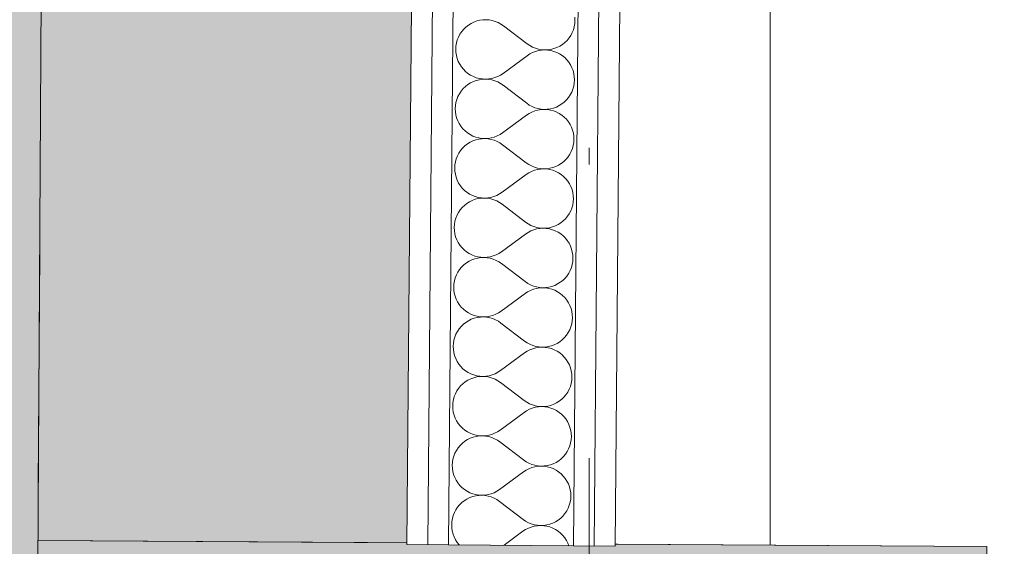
# Paper-space layout 'SA-902 Ruumi 103 siseviimistlused' of a CAD drawing. Header units: millimetres. Extents: x 15 to 415, y 5 to 292.
# Tile 52 of 108: x 135 to 141, y 140 to 143. Entities that reach past the tile are written whole.
import ezdxf
from ezdxf.xclip import XClip

# ---------------------------------------------------------------- set-up
doc = ezdxf.new("R2010")
doc.units = ezdxf.units.MM
doc.header["$MEASUREMENT"] = 0
doc.header["$XCLIPFRAME"] = 2
for name, pattern in [('Dot & Dashed', [6.702778, 3.527778, -1.763889, 0, -1.411111]), ('Small Dashed', [2.822222, 1.411111, -1.411111]), ('Wipeout_Contour', [1000, 0, -1000])]:
    doc.linetypes.add(name, pattern=pattern)
for name, color, linetype in [('AR - Seinad SS 2', 7, 'Continuous'), ('AR - Seinad SS.ol', 7, 'Continuous'), ('AR - Talad', 7, 'Continuous'), ('AR - Teljed', 7, 'Continuous'), ('AR - Vahelaed', 7, 'Continuous'), ('SA - põrandaviimistlus', 7, 'Continuous')]:
    doc.layers.add(name, color=color, linetype=linetype)
pattern_1 = [(0, (61.449, 53.2755), (0, 6), []), (90, (61.449, 53.2755), (-6, 0), [])]
pattern_2 = [(0, (61.4492, 53.2755), (0, 0.75), [0, -0.75])]

# ---------------------------------------------------------------- blocks, each defined once
blk = doc.blocks.new('*X12')
at = {"layer": 'AR - Seinad SS 2', "color": 5, "linetype": 'Continuous', "lineweight": 5}
for p, q in [((138.2798, 143.1512), (138.279, 143.17)), ((137.625, 143.1117), (137.6115, 143.0986)), ((137.6398, 143.1233), (137.625, 143.1117)), ((137.6557, 143.1333), (137.6398, 143.1233)), ((137.6727, 143.1416), (137.6557, 143.1333)), ((137.6903, 143.1481), (137.6727, 143.1416)), ((137.7086, 143.1526), (137.6903, 143.1481)), ((137.7272, 143.1552), (137.7086, 143.1526)), ((137.746, 143.1558), (137.7272, 143.1552)), ((137.7648, 143.1545), (137.746, 143.1558)), ((137.7833, 143.1511), (137.7648, 143.1545)), ((137.8014, 143.1459), (137.7833, 143.1511)), ((137.8188, 143.1388), (137.8014, 143.1459)), ((137.8354, 143.1298), (137.8188, 143.1388)), ((137.8509, 143.1192), (137.8354, 143.1298)), ((137.9929, 143.0108), (137.8509, 143.1192)), ((138.2705, 143.0958), (138.2755, 143.1139)), ((138.2755, 143.1139), (138.2787, 143.1324)), ((138.2787, 143.1324), (138.2798, 143.1512)), ((137.5803, 143.0518), (137.5733, 143.0343)), ((137.589, 143.0685), (137.5803, 143.0518)), ((137.5995, 143.0841), (137.589, 143.0685)), ((137.6115, 143.0986), (137.5995, 143.0841)), ((138.2323, 143.0315), (138.2443, 143.0459)), ((138.2443, 143.0459), (138.2548, 143.0616)), ((138.2548, 143.0616), (138.2635, 143.0783)), ((138.2635, 143.0783), (138.2705, 143.0958)), ((137.5652, 142.9976), (137.564, 142.9788)), ((137.5683, 143.0162), (137.5652, 142.9976)), ((137.5733, 143.0343), (137.5683, 143.0162)), ((137.9929, 143.0108), (138.0084, 143.0002)), ((138.0084, 143.0002), (138.025, 142.9913)), ((138.025, 142.9913), (138.0424, 142.9842)), ((138.1535, 142.982), (138.1712, 142.9885)), ((138.1712, 142.9885), (138.1881, 142.9967)), ((138.1881, 142.9967), (138.204, 143.0067)), ((138.204, 143.0067), (138.2188, 143.0184)), ((138.2188, 143.0184), (138.2323, 143.0315)), ((137.564, 142.9788), (137.5648, 142.96)), ((137.5648, 142.96), (137.5676, 142.9414)), ((137.5676, 142.9414), (137.5724, 142.9232)), ((137.9923, 142.9394), (137.8485, 142.8335)), ((138.008, 142.9498), (137.9923, 142.9394)), ((138.0247, 142.9584), (138.008, 142.9498)), ((138.0422, 142.9652), (138.0247, 142.9584)), ((138.0604, 142.9702), (138.0422, 142.9652)), ((138.0424, 142.9842), (138.0605, 142.9789)), ((138.079, 142.9732), (138.0604, 142.9702)), ((138.0605, 142.9789), (138.079, 142.9756)), ((138.079, 142.9756), (138.0978, 142.9742)), ((138.0978, 142.9742), (138.079, 142.9732)), ((138.0978, 142.9742), (138.1166, 142.9749)), ((138.1166, 142.9733), (138.0978, 142.9742)), ((138.1166, 142.9749), (138.1352, 142.9775)), ((138.1352, 142.9703), (138.1166, 142.9733)), ((138.1352, 142.9775), (138.1535, 142.982)), ((138.1533, 142.9655), (138.1352, 142.9703)), ((138.1709, 142.9587), (138.1533, 142.9655)), ((138.1877, 142.9502), (138.1709, 142.9587)), ((138.2034, 142.9399), (138.1877, 142.9502)), ((138.218, 142.928), (138.2034, 142.9399)), ((138.2313, 142.9147), (138.218, 142.928)), ((137.5724, 142.9232), (137.579, 142.9056)), ((137.579, 142.9056), (137.5875, 142.8888)), ((137.5875, 142.8888), (137.5977, 142.8729)), ((137.5977, 142.8729), (137.6094, 142.8583)), ((138.2431, 142.9), (138.2313, 142.9147)), ((138.2533, 142.8841), (138.2431, 142.9)), ((138.2617, 142.8673), (138.2533, 142.8841)), ((137.6094, 142.8583), (137.6227, 142.8449)), ((137.6227, 142.8449), (137.6373, 142.833)), ((137.6373, 142.833), (137.6531, 142.8228)), ((137.6531, 142.8228), (137.6698, 142.8142)), ((137.6698, 142.8142), (137.6874, 142.8075)), ((137.7985, 142.8077), (137.816, 142.8145)), ((137.816, 142.8145), (137.8328, 142.8232)), ((137.8328, 142.8232), (137.8485, 142.8335)), ((138.2683, 142.8497), (138.2617, 142.8673)), ((138.2731, 142.8315), (138.2683, 142.8497)), ((138.2759, 142.8129), (138.2731, 142.8315)), ((138.2767, 142.7941), (138.2759, 142.8129)), ((137.6219, 142.7546), (137.6084, 142.7415)), ((137.6367, 142.7662), (137.6219, 142.7546)), ((137.6527, 142.7762), (137.6367, 142.7662)), ((137.6696, 142.7845), (137.6527, 142.7762)), ((137.6873, 142.7909), (137.6696, 142.7845)), ((137.7055, 142.7955), (137.6873, 142.7909)), ((137.6874, 142.8075), (137.7056, 142.8026)), ((137.7242, 142.7981), (137.7055, 142.7955)), ((137.7056, 142.8026), (137.7242, 142.7997)), ((137.7242, 142.7997), (137.743, 142.7987)), ((137.743, 142.7987), (137.7242, 142.7981)), ((137.743, 142.7987), (137.7618, 142.7998)), ((137.7617, 142.7973), (137.743, 142.7987)), ((137.7803, 142.794), (137.7617, 142.7973)), ((137.7618, 142.7998), (137.7803, 142.8028)), ((137.7803, 142.8028), (137.7985, 142.8077)), ((137.7983, 142.7888), (137.7803, 142.794)), ((137.8157, 142.7816), (137.7983, 142.7888)), ((137.8323, 142.7727), (137.8157, 142.7816)), ((137.8479, 142.7621), (137.8323, 142.7727)), ((137.9898, 142.6537), (137.8479, 142.7621)), ((138.2674, 142.7386), (138.2724, 142.7568)), ((138.2724, 142.7568), (138.2756, 142.7753)), ((138.2756, 142.7753), (138.2767, 142.7941)), ((137.5772, 142.6947), (137.5703, 142.6772)), ((137.5859, 142.7113), (137.5772, 142.6947)), ((137.5964, 142.727), (137.5859, 142.7113)), ((137.6084, 142.7415), (137.5964, 142.727)), ((138.2413, 142.6888), (138.2517, 142.7045)), ((138.2517, 142.7045), (138.2604, 142.7211)), ((138.2604, 142.7211), (138.2674, 142.7386)), ((137.5621, 142.6405), (137.5609, 142.6217)), ((137.5652, 142.659), (137.5621, 142.6405)), ((137.5703, 142.6772), (137.5652, 142.659)), ((137.9898, 142.6537), (138.0053, 142.6431)), ((138.0053, 142.6431), (138.0219, 142.6342)), ((138.0219, 142.6342), (138.0393, 142.627)), ((138.1681, 142.6313), (138.185, 142.6396)), ((138.185, 142.6396), (138.2009, 142.6496)), ((138.2009, 142.6496), (138.2157, 142.6612)), ((138.2157, 142.6612), (138.2292, 142.6743)), ((138.2292, 142.6743), (138.2413, 142.6888)), ((137.5609, 142.6217), (137.5618, 142.6029)), ((137.5618, 142.6029), (137.5646, 142.5843)), ((137.5646, 142.5843), (137.5693, 142.5661)), ((137.9892, 142.5823), (137.8454, 142.4764)), ((138.0049, 142.5926), (137.9892, 142.5823)), ((138.0216, 142.6013), (138.0049, 142.5926)), ((138.0392, 142.6081), (138.0216, 142.6013)), ((138.0573, 142.613), (138.0392, 142.6081)), ((138.0393, 142.627), (138.0574, 142.6218)), ((138.0759, 142.616), (138.0573, 142.613)), ((138.0574, 142.6218), (138.0759, 142.6185)), ((138.0759, 142.6185), (138.0947, 142.6171)), ((138.0947, 142.6171), (138.0759, 142.616)), ((138.0947, 142.6171), (138.1135, 142.6177)), ((138.1135, 142.6161), (138.0947, 142.6171)), ((138.1135, 142.6177), (138.1321, 142.6203)), ((138.1321, 142.6132), (138.1135, 142.6161)), ((138.1321, 142.6203), (138.1504, 142.6249)), ((138.1502, 142.6083), (138.1321, 142.6132)), ((138.1678, 142.6016), (138.1502, 142.6083)), ((138.1504, 142.6249), (138.1681, 142.6313)), ((138.1846, 142.593), (138.1678, 142.6016)), ((138.2003, 142.5828), (138.1846, 142.593)), ((138.2149, 142.5709), (138.2003, 142.5828)), ((137.5693, 142.5661), (137.5759, 142.5485)), ((137.5759, 142.5485), (137.5844, 142.5317)), ((137.5844, 142.5317), (137.5946, 142.5158)), ((137.5946, 142.5158), (137.6064, 142.5011)), ((138.2282, 142.5575), (138.2149, 142.5709)), ((138.24, 142.5429), (138.2282, 142.5575)), ((138.2502, 142.527), (138.24, 142.5429)), ((138.2586, 142.5102), (138.2502, 142.527)), ((137.6064, 142.5011), (137.6196, 142.4878)), ((137.6196, 142.4878), (137.6342, 142.4759)), ((137.6342, 142.4759), (137.65, 142.4656)), ((137.65, 142.4656), (137.6667, 142.4571)), ((137.6667, 142.4571), (137.6843, 142.4503)), ((137.7954, 142.4506), (137.813, 142.4574)), ((137.813, 142.4574), (137.8297, 142.466)), ((137.8297, 142.466), (137.8454, 142.4764)), ((138.2653, 142.4926), (138.2586, 142.5102)), ((138.27, 142.4744), (138.2653, 142.4926)), ((138.2728, 142.4558), (138.27, 142.4744)), ((138.2736, 142.437), (138.2728, 142.4558)), ((137.6188, 142.3974), (137.6053, 142.3843)), ((137.6336, 142.4091), (137.6188, 142.3974)), ((137.6496, 142.4191), (137.6336, 142.4091)), ((137.6665, 142.4273), (137.6496, 142.4191)), ((137.6842, 142.4338), (137.6665, 142.4273)), ((137.7024, 142.4383), (137.6842, 142.4338)), ((137.6843, 142.4503), (137.7025, 142.4455)), ((137.7211, 142.4409), (137.7024, 142.4383)), ((137.7025, 142.4455), (137.7211, 142.4425)), ((137.7211, 142.4425), (137.7399, 142.4416)), ((137.7399, 142.4416), (137.7211, 142.4409)), ((137.7399, 142.4416), (137.7587, 142.4426)), ((137.7587, 142.4402), (137.7399, 142.4416)), ((137.7587, 142.4426), (137.7773, 142.4456)), ((137.7772, 142.4369), (137.7587, 142.4402)), ((137.7952, 142.4316), (137.7772, 142.4369)), ((137.7773, 142.4456), (137.7954, 142.4506)), ((137.8127, 142.4245), (137.7952, 142.4316)), ((137.8292, 142.4156), (137.8127, 142.4245)), ((137.8448, 142.405), (137.8292, 142.4156)), ((137.9867, 142.2966), (137.8448, 142.405)), ((138.2643, 142.3815), (138.2694, 142.3996)), ((138.2694, 142.3996), (138.2725, 142.4182)), ((138.2725, 142.4182), (138.2736, 142.437)), ((137.5741, 142.3375), (137.5672, 142.32)), ((137.5829, 142.3542), (137.5741, 142.3375)), ((137.5933, 142.3699), (137.5829, 142.3542)), ((137.6053, 142.3843), (137.5933, 142.3699)), ((138.2382, 142.3317), (138.2486, 142.3473)), ((138.2486, 142.3473), (138.2574, 142.364)), ((138.2574, 142.364), (138.2643, 142.3815)), ((137.559, 142.2834), (137.5578, 142.2646)), ((137.5621, 142.3019), (137.559, 142.2834)), ((137.5672, 142.32), (137.5621, 142.3019)), ((137.9867, 142.2966), (138.0022, 142.286)), ((138.0022, 142.286), (138.0188, 142.277)), ((138.0188, 142.277), (138.0362, 142.2699)), ((138.165, 142.2742), (138.1819, 142.2825)), ((138.1819, 142.2825), (138.1978, 142.2925)), ((138.1978, 142.2925), (138.2126, 142.3041)), ((138.2126, 142.3041), (138.2261, 142.3172)), ((138.2261, 142.3172), (138.2382, 142.3317)), ((137.5578, 142.2646), (137.5587, 142.2458)), ((137.5587, 142.2458), (137.5615, 142.2272)), ((137.5615, 142.2272), (137.5662, 142.2089)), ((137.9861, 142.2252), (137.8423, 142.1193)), ((138.0018, 142.2355), (137.9861, 142.2252)), ((138.0185, 142.2441), (138.0018, 142.2355)), ((138.0361, 142.251), (138.0185, 142.2441)), ((138.0542, 142.2559), (138.0361, 142.251)), ((138.0362, 142.2699), (138.0543, 142.2647)), ((138.0728, 142.2589), (138.0542, 142.2559)), ((138.0543, 142.2647), (138.0728, 142.2613)), ((138.0728, 142.2613), (138.0916, 142.26)), ((138.0916, 142.26), (138.0728, 142.2589)), ((138.0916, 142.26), (138.1104, 142.2606)), ((138.1104, 142.259), (138.0916, 142.26)), ((138.1104, 142.2606), (138.129, 142.2632)), ((138.129, 142.2561), (138.1104, 142.259)), ((138.129, 142.2632), (138.1473, 142.2678)), ((138.1472, 142.2512), (138.129, 142.2561)), ((138.1647, 142.2445), (138.1472, 142.2512)), ((138.1473, 142.2678), (138.165, 142.2742)), ((138.1815, 142.2359), (138.1647, 142.2445)), ((138.1973, 142.2256), (138.1815, 142.2359)), ((138.2119, 142.2137), (138.1973, 142.2256)), ((137.5662, 142.2089), (137.5729, 142.1913)), ((137.5729, 142.1913), (137.5813, 142.1745)), ((137.5813, 142.1745), (137.5915, 142.1587)), ((137.5915, 142.1587), (137.6033, 142.144)), ((138.2251, 142.2004), (138.2119, 142.2137)), ((138.2369, 142.1857), (138.2251, 142.2004)), ((138.2471, 142.1699), (138.2369, 142.1857)), ((138.2555, 142.1531), (138.2471, 142.1699)), ((137.6033, 142.144), (137.6165, 142.1307)), ((137.6165, 142.1307), (137.6311, 142.1188)), ((137.6311, 142.1188), (137.6469, 142.1085)), ((137.6469, 142.1085), (137.6637, 142.0999)), ((137.6637, 142.0999), (137.6812, 142.0932)), ((137.7923, 142.0934), (137.8099, 142.1003)), ((137.8099, 142.1003), (137.8266, 142.1089)), ((137.8266, 142.1089), (137.8423, 142.1193)), ((138.2622, 142.1355), (138.2555, 142.1531)), ((138.2669, 142.1173), (138.2622, 142.1355)), ((138.2697, 142.0986), (138.2669, 142.1173)), ((137.6158, 142.0403), (137.6023, 142.0272)), ((137.6306, 142.0519), (137.6158, 142.0403)), ((137.6465, 142.0619), (137.6306, 142.0519)), ((137.6634, 142.0702), (137.6465, 142.0619)), ((137.6811, 142.0767), (137.6634, 142.0702)), ((137.6993, 142.0812), (137.6811, 142.0767)), ((137.6812, 142.0932), (137.6994, 142.0883)), ((137.718, 142.0838), (137.6993, 142.0812)), ((137.6994, 142.0883), (137.718, 142.0854)), ((137.718, 142.0854), (137.7368, 142.0845)), ((137.7368, 142.0844), (137.718, 142.0838)), ((137.7368, 142.0845), (137.7556, 142.0855)), ((137.7556, 142.0831), (137.7368, 142.0844)), ((137.7556, 142.0855), (137.7742, 142.0885)), ((137.7741, 142.0798), (137.7556, 142.0831)), ((137.7922, 142.0745), (137.7741, 142.0798)), ((137.7742, 142.0885), (137.7923, 142.0934)), ((137.8096, 142.0674), (137.7922, 142.0745)), ((137.8262, 142.0584), (137.8096, 142.0674)), ((137.8417, 142.0478), (137.8262, 142.0584)), ((137.9836, 141.9395), (137.8417, 142.0478)), ((138.2612, 142.0244), (138.2663, 142.0425)), ((138.2663, 142.0425), (138.2694, 142.0611)), ((138.2694, 142.0611), (138.2706, 142.0798)), ((138.2706, 142.0798), (138.2697, 142.0986)), ((137.5798, 141.9971), (137.571, 141.9804)), ((137.5902, 142.0127), (137.5798, 141.9971)), ((137.6023, 142.0272), (137.5902, 142.0127)), ((138.2351, 141.9746), (138.2455, 141.9902)), ((138.2455, 141.9902), (138.2543, 142.0069)), ((138.2543, 142.0069), (138.2612, 142.0244)), ((137.5559, 141.9262), (137.5548, 141.9074)), ((137.559, 141.9448), (137.5559, 141.9262)), ((137.5641, 141.9629), (137.559, 141.9448)), ((137.571, 141.9804), (137.5641, 141.9629)), ((137.9836, 141.9395), (137.9992, 141.9288)), ((137.9992, 141.9288), (138.0157, 141.9199)), ((138.1619, 141.9171), (138.1788, 141.9253)), ((138.1788, 141.9253), (138.1948, 141.9353)), ((138.1948, 141.9353), (138.2096, 141.947)), ((138.2096, 141.947), (138.223, 141.9601)), ((138.223, 141.9601), (138.2351, 141.9746)), ((137.5548, 141.9074), (137.5556, 141.8886)), ((137.5556, 141.8886), (137.5584, 141.87)), ((137.5584, 141.87), (137.5631, 141.8518)), ((137.983, 141.868), (137.8392, 141.7621)), ((137.9987, 141.8784), (137.983, 141.868)), ((138.0154, 141.887), (137.9987, 141.8784)), ((138.033, 141.8938), (138.0154, 141.887)), ((138.0157, 141.9199), (138.0331, 141.9128)), ((138.0511, 141.8988), (138.033, 141.8938)), ((138.0331, 141.9128), (138.0512, 141.9075)), ((138.0697, 141.9018), (138.0511, 141.8988)), ((138.0512, 141.9075), (138.0697, 141.9042)), ((138.0697, 141.9042), (138.0885, 141.9028)), ((138.0885, 141.9028), (138.0697, 141.9018)), ((138.0885, 141.9028), (138.1073, 141.9035)), ((138.1073, 141.9019), (138.0885, 141.9028)), ((138.1073, 141.9035), (138.126, 141.9061)), ((138.1259, 141.899), (138.1073, 141.9019)), ((138.1441, 141.8941), (138.1259, 141.899)), ((138.126, 141.9061), (138.1442, 141.9106)), ((138.1617, 141.8873), (138.1441, 141.8941)), ((138.1442, 141.9106), (138.1619, 141.9171)), ((138.1784, 141.8788), (138.1617, 141.8873)), ((138.1942, 141.8685), (138.1784, 141.8788)), ((138.2088, 141.8566), (138.1942, 141.8685)), ((137.5631, 141.8518), (137.5698, 141.8342)), ((137.5698, 141.8342), (137.5782, 141.8174)), ((137.5782, 141.8174), (137.5884, 141.8016)), ((138.222, 141.8433), (138.2088, 141.8566)), ((138.2338, 141.8286), (138.222, 141.8433)), ((138.244, 141.8128), (138.2338, 141.8286)), ((138.2525, 141.7959), (138.244, 141.8128)), ((137.5884, 141.8016), (137.6002, 141.7869)), ((137.6002, 141.7869), (137.6135, 141.7735)), ((137.6135, 141.7735), (137.6281, 141.7617)), ((137.6281, 141.7617), (137.6438, 141.7514)), ((137.6438, 141.7514), (137.6606, 141.7428)), ((137.8068, 141.7431), (137.8235, 141.7518)), ((137.8235, 141.7518), (137.8392, 141.7621)), ((138.2591, 141.7783), (138.2525, 141.7959)), ((138.2638, 141.7601), (138.2591, 141.7783)), ((138.2666, 141.7415), (138.2638, 141.7601)), ((137.6275, 141.6948), (137.6127, 141.6832)), ((137.6434, 141.7048), (137.6275, 141.6948)), ((137.6603, 141.7131), (137.6434, 141.7048)), ((137.678, 141.7195), (137.6603, 141.7131)), ((137.6606, 141.7428), (137.6781, 141.7361)), ((137.6963, 141.7241), (137.678, 141.7195)), ((137.6781, 141.7361), (137.6963, 141.7312)), ((137.6963, 141.7312), (137.7149, 141.7283)), ((137.7149, 141.7267), (137.6963, 141.7241)), ((137.7149, 141.7283), (137.7337, 141.7273)), ((137.7337, 141.7273), (137.7149, 141.7267)), ((137.7337, 141.7273), (137.7525, 141.7284)), ((137.7525, 141.726), (137.7337, 141.7273)), ((137.7525, 141.7284), (137.7711, 141.7314)), ((137.771, 141.7226), (137.7525, 141.726)), ((137.7891, 141.7174), (137.771, 141.7226)), ((137.7711, 141.7314), (137.7892, 141.7363)), ((137.8065, 141.7102), (137.7891, 141.7174)), ((137.7892, 141.7363), (137.8068, 141.7431)), ((137.8231, 141.7013), (137.8065, 141.7102)), ((137.8386, 141.6907), (137.8231, 141.7013)), ((137.9805, 141.5823), (137.8386, 141.6907)), ((138.2581, 141.6672), (138.2632, 141.6854)), ((138.2632, 141.6854), (138.2663, 141.7039)), ((138.2663, 141.7039), (138.2675, 141.7227)), ((138.2675, 141.7227), (138.2666, 141.7415)), ((137.5767, 141.6399), (137.568, 141.6233)), ((137.5871, 141.6556), (137.5767, 141.6399)), ((137.5992, 141.6701), (137.5871, 141.6556)), ((137.6127, 141.6832), (137.5992, 141.6701)), ((138.232, 141.6174), (138.2425, 141.6331)), ((138.2425, 141.6331), (138.2512, 141.6497)), ((138.2512, 141.6497), (138.2581, 141.6672)), ((137.5528, 141.5691), (137.5517, 141.5503)), ((137.556, 141.5877), (137.5528, 141.5691)), ((137.561, 141.6058), (137.556, 141.5877)), ((137.568, 141.6233), (137.561, 141.6058)), ((137.9805, 141.5823), (137.9961, 141.5717)), ((137.9961, 141.5717), (138.0126, 141.5628)), ((138.1588, 141.5599), (138.1757, 141.5682)), ((138.1757, 141.5682), (138.1917, 141.5782)), ((138.1917, 141.5782), (138.2065, 141.5898)), ((138.2065, 141.5898), (138.22, 141.603)), ((138.22, 141.603), (138.232, 141.6174)), ((137.5517, 141.5503), (137.5525, 141.5315)), ((137.5525, 141.5315), (137.5553, 141.5129)), ((137.5553, 141.5129), (137.5601, 141.4947)), ((137.9799, 141.5109), (137.8361, 141.405)), ((137.9956, 141.5212), (137.9799, 141.5109)), ((138.0124, 141.5299), (137.9956, 141.5212)), ((138.0299, 141.5367), (138.0124, 141.5299)), ((138.0126, 141.5628), (138.0301, 141.5557)), ((138.0481, 141.5417), (138.0299, 141.5367)), ((138.0301, 141.5557), (138.0481, 141.5504)), ((138.0481, 141.5504), (138.0667, 141.5471)), ((138.0666, 141.5447), (138.0481, 141.5417)), ((138.0854, 141.5457), (138.0666, 141.5447)), ((138.0667, 141.5471), (138.0854, 141.5457)), ((138.0854, 141.5457), (138.1042, 141.5463)), ((138.1042, 141.5447), (138.0854, 141.5457)), ((138.1042, 141.5463), (138.1229, 141.5489)), ((138.1228, 141.5418), (138.1042, 141.5447)), ((138.141, 141.537), (138.1228, 141.5418)), ((138.1229, 141.5489), (138.1411, 141.5535)), ((138.1586, 141.5302), (138.141, 141.537)), ((138.1411, 141.5535), (138.1588, 141.5599)), ((138.1753, 141.5216), (138.1586, 141.5302)), ((138.1911, 141.5114), (138.1753, 141.5216)), ((138.2057, 141.4995), (138.1911, 141.5114)), ((137.5601, 141.4947), (137.5667, 141.4771)), ((137.5667, 141.4771), (137.5751, 141.4603)), ((137.5751, 141.4603), (137.5853, 141.4444)), ((138.219, 141.4861), (138.2057, 141.4995)), ((138.2307, 141.4715), (138.219, 141.4861)), ((138.2409, 141.4556), (138.2307, 141.4715)), ((138.2494, 141.4388), (138.2409, 141.4556)), ((137.5853, 141.4444), (137.5971, 141.4298)), ((137.5971, 141.4298), (137.6104, 141.4164)), ((137.6104, 141.4164), (137.625, 141.4045)), ((137.625, 141.4045), (137.6407, 141.3942)), ((137.6407, 141.3942), (137.6575, 141.3857)), ((137.8037, 141.386), (137.8204, 141.3946)), ((137.8204, 141.3946), (137.8361, 141.405)), ((138.256, 141.4212), (138.2494, 141.4388)), ((138.2608, 141.403), (138.256, 141.4212)), ((138.2636, 141.3844), (138.2608, 141.403)), ((137.6244, 141.3377), (137.6096, 141.3261)), ((137.6403, 141.3477), (137.6244, 141.3377)), ((137.6572, 141.356), (137.6403, 141.3477)), ((137.6749, 141.3624), (137.6572, 141.356)), ((137.6575, 141.3857), (137.6751, 141.3789)), ((137.6932, 141.367), (137.6749, 141.3624)), ((137.6751, 141.3789), (137.6932, 141.3741)), ((137.6932, 141.3741), (137.7118, 141.3712)), ((137.7118, 141.3696), (137.6932, 141.367)), ((137.7118, 141.3712), (137.7306, 141.3702)), ((137.7306, 141.3702), (137.7118, 141.3696)), ((137.7306, 141.3702), (137.7494, 141.3712)), ((137.7494, 141.3688), (137.7306, 141.3702)), ((137.7494, 141.3712), (137.768, 141.3742)), ((137.7679, 141.3655), (137.7494, 141.3688)), ((137.786, 141.3602), (137.7679, 141.3655)), ((137.768, 141.3742), (137.7862, 141.3792)), ((137.8034, 141.3531), (137.786, 141.3602)), ((137.7862, 141.3792), (137.8037, 141.386)), ((137.82, 141.3442), (137.8034, 141.3531)), ((137.8355, 141.3336), (137.82, 141.3442)), ((137.9775, 141.2252), (137.8355, 141.3336)), ((138.2601, 141.3282), (138.2632, 141.3468)), ((138.2632, 141.3468), (138.2644, 141.3656)), ((138.2644, 141.3656), (138.2636, 141.3844)), ((137.5736, 141.2828), (137.5649, 141.2661)), ((137.5841, 141.2985), (137.5736, 141.2828)), ((137.5961, 141.3129), (137.5841, 141.2985)), ((137.6096, 141.3261), (137.5961, 141.3129)), ((138.2289, 141.2603), (138.2394, 141.2759)), ((138.2394, 141.2759), (138.2481, 141.2926)), ((138.2481, 141.2926), (138.2551, 141.3101)), ((138.2551, 141.3101), (138.2601, 141.3282)), ((137.5529, 141.2305), (137.5497, 141.212)), ((137.5579, 141.2487), (137.5529, 141.2305)), ((137.5649, 141.2661), (137.5579, 141.2487)), ((137.9775, 141.2252), (137.993, 141.2146)), ((137.993, 141.2146), (138.0096, 141.2057)), ((138.1726, 141.2111), (138.1886, 141.2211)), ((138.1886, 141.2211), (138.2034, 141.2327)), ((138.2034, 141.2327), (138.2169, 141.2458)), ((138.2169, 141.2458), (138.2289, 141.2603)), ((137.5497, 141.212), (137.5486, 141.1932)), ((137.5486, 141.1932), (137.5494, 141.1744)), ((137.5494, 141.1744), (137.5522, 141.1558)), ((137.5522, 141.1558), (137.557, 141.1376)), ((137.9768, 141.1538), (137.8331, 141.0479)), ((137.9926, 141.1641), (137.9768, 141.1538)), ((138.0093, 141.1728), (137.9926, 141.1641)), ((138.0268, 141.1796), (138.0093, 141.1728)), ((138.0096, 141.2057), (138.027, 141.1985)), ((138.045, 141.1845), (138.0268, 141.1796)), ((138.027, 141.1985), (138.0451, 141.1933)), ((138.0636, 141.1875), (138.045, 141.1845)), ((138.0451, 141.1933), (138.0636, 141.1899)), ((138.0636, 141.1899), (138.0823, 141.1886)), ((138.0823, 141.1886), (138.0636, 141.1875)), ((138.0823, 141.1886), (138.1012, 141.1892)), ((138.1011, 141.1876), (138.0823, 141.1886)), ((138.1197, 141.1847), (138.1011, 141.1876)), ((138.1012, 141.1892), (138.1198, 141.1918)), ((138.1379, 141.1798), (138.1197, 141.1847)), ((138.1198, 141.1918), (138.1381, 141.1964)), ((138.1555, 141.1731), (138.1379, 141.1798)), ((138.1381, 141.1964), (138.1557, 141.2028)), ((138.1722, 141.1645), (138.1555, 141.1731)), ((138.1557, 141.2028), (138.1726, 141.2111)), ((138.188, 141.1542), (138.1722, 141.1645)), ((138.2026, 141.1424), (138.188, 141.1542)), ((137.557, 141.1376), (137.5636, 141.1199)), ((137.5636, 141.1199), (137.5721, 141.1031)), ((137.5721, 141.1031), (137.5822, 141.0873)), ((138.2159, 141.129), (138.2026, 141.1424)), ((138.2277, 141.1143), (138.2159, 141.129)), ((138.2378, 141.0985), (138.2277, 141.1143)), ((138.2463, 141.0817), (138.2378, 141.0985)), ((137.5822, 141.0873), (137.594, 141.0726)), ((137.594, 141.0726), (137.6073, 141.0593)), ((137.6073, 141.0593), (137.6219, 141.0474)), ((137.6219, 141.0474), (137.6377, 141.0371)), ((137.6377, 141.0371), (137.6544, 141.0286)), ((137.8006, 141.0289), (137.8173, 141.0375)), ((137.8173, 141.0375), (137.8331, 141.0479)), ((138.2529, 141.0641), (138.2463, 141.0817)), ((138.2577, 141.0459), (138.2529, 141.0641)), ((138.2605, 141.0273), (138.2577, 141.0459)), ((137.6213, 140.9806), (137.6065, 140.9689)), ((137.6372, 140.9906), (137.6213, 140.9806)), ((137.6542, 140.9988), (137.6372, 140.9906)), ((137.6718, 141.0053), (137.6542, 140.9988)), ((137.6544, 141.0286), (137.672, 141.0218)), ((137.6901, 141.0098), (137.6718, 141.0053)), ((137.672, 141.0218), (137.6902, 141.0169)), ((137.7087, 141.0124), (137.6901, 141.0098)), ((137.6902, 141.0169), (137.7088, 141.014)), ((137.7275, 141.013), (137.7087, 141.0124)), ((137.7088, 141.014), (137.7275, 141.0131)), ((137.7275, 141.0131), (137.7463, 141.0141)), ((137.7463, 141.0117), (137.7275, 141.013)), ((137.7463, 141.0141), (137.7649, 141.0171)), ((137.7648, 141.0084), (137.7463, 141.0117)), ((137.7829, 141.0031), (137.7648, 141.0084)), ((137.7649, 141.0171), (137.7831, 141.0221)), ((137.8003, 140.996), (137.7829, 141.0031)), ((137.7831, 141.0221), (137.8006, 141.0289)), ((137.8169, 140.9871), (137.8003, 140.996)), ((137.8324, 140.9764), (137.8169, 140.9871)), ((137.9744, 140.8681), (137.8324, 140.9764)), ((138.257, 140.9711), (138.2602, 140.9897)), ((138.2602, 140.9897), (138.2613, 141.0085)), ((138.2613, 141.0085), (138.2605, 141.0273)), ((137.5705, 140.9257), (137.5618, 140.909)), ((137.581, 140.9413), (137.5705, 140.9257)), ((137.593, 140.9558), (137.581, 140.9413)), ((137.6065, 140.9689), (137.593, 140.9558)), ((138.2258, 140.9032), (138.2363, 140.9188)), ((138.2363, 140.9188), (138.245, 140.9355)), ((138.245, 140.9355), (138.252, 140.953)), ((138.252, 140.953), (138.257, 140.9711)), ((137.5498, 140.8734), (137.5467, 140.8548)), ((137.5548, 140.8915), (137.5498, 140.8734)), ((137.5618, 140.909), (137.5548, 140.8915)), ((137.9744, 140.8681), (137.9899, 140.8574)), ((137.9899, 140.8574), (138.0065, 140.8485)), ((138.1696, 140.8539), (138.1855, 140.864)), ((138.1855, 140.864), (138.2003, 140.8756)), ((138.2003, 140.8756), (138.2138, 140.8887)), ((138.2138, 140.8887), (138.2258, 140.9032)), ((137.5467, 140.8548), (137.5455, 140.8361)), ((137.5455, 140.8361), (137.5463, 140.8173)), ((137.5463, 140.8173), (137.5491, 140.7986)), ((137.5491, 140.7986), (137.5539, 140.7804)), ((137.9895, 140.807), (137.9738, 140.7966)), ((138.0062, 140.8156), (137.9895, 140.807)), ((138.0237, 140.8225), (138.0062, 140.8156)), ((138.0065, 140.8485), (138.0239, 140.8414)), ((138.0419, 140.8274), (138.0237, 140.8225)), ((138.0239, 140.8414), (138.042, 140.8361)), ((138.0605, 140.8304), (138.0419, 140.8274)), ((138.042, 140.8361), (138.0605, 140.8328)), ((138.0605, 140.8328), (138.0793, 140.8315)), ((138.0793, 140.8314), (138.0605, 140.8304)), ((138.0793, 140.8315), (138.0981, 140.8321)), ((138.0981, 140.8305), (138.0793, 140.8314)), ((138.0981, 140.8321), (138.1167, 140.8347)), ((138.1167, 140.8276), (138.0981, 140.8305)), ((138.1167, 140.8347), (138.135, 140.8392)), ((138.1348, 140.8227), (138.1167, 140.8276)), ((138.1524, 140.8159), (138.1348, 140.8227)), ((138.135, 140.8392), (138.1527, 140.8457)), ((138.1692, 140.8074), (138.1524, 140.8159)), ((138.1527, 140.8457), (138.1696, 140.8539)), ((138.1849, 140.7971), (138.1692, 140.8074)), ((137.5539, 140.7804), (137.5605, 140.7628)), ((137.5605, 140.7628), (137.569, 140.746)), ((137.569, 140.746), (137.5792, 140.7302)), ((137.9738, 140.7966), (137.83, 140.6907)), ((138.1995, 140.7852), (138.1849, 140.7971)), ((138.2128, 140.7719), (138.1995, 140.7852)), ((138.2246, 140.7572), (138.2128, 140.7719)), ((138.2348, 140.7414), (138.2246, 140.7572)), ((138.2432, 140.7246), (138.2348, 140.7414)), ((137.5792, 140.7302), (137.5909, 140.7155)), ((137.5909, 140.7155), (137.6042, 140.7021)), ((137.6042, 140.7021), (137.6188, 140.6903)), ((137.6188, 140.6903), (137.6346, 140.68)), ((137.7975, 140.6718), (137.8143, 140.6804)), ((137.8143, 140.6804), (137.83, 140.6907)), ((138.2498, 140.7069), (138.2432, 140.7246)), ((138.2546, 140.6887), (138.2498, 140.7069)), ((138.2574, 140.6701), (138.2546, 140.6887)), ((137.6182, 140.6234), (137.6034, 140.6118)), ((137.6342, 140.6334), (137.6182, 140.6234)), ((137.6511, 140.6417), (137.6342, 140.6334)), ((137.6346, 140.68), (137.6513, 140.6714)), ((137.6688, 140.6481), (137.6511, 140.6417)), ((137.6513, 140.6714), (137.6689, 140.6647)), ((137.687, 140.6527), (137.6688, 140.6481)), ((137.6689, 140.6647), (137.6871, 140.6598)), ((137.7057, 140.6553), (137.687, 140.6527)), ((137.6871, 140.6598), (137.7057, 140.6569)), ((137.7057, 140.6569), (137.7245, 140.6559)), ((137.7245, 140.6559), (137.7057, 140.6553)), ((137.7245, 140.6559), (137.7433, 140.657)), ((137.7432, 140.6546), (137.7245, 140.6559)), ((137.7618, 140.6512), (137.7432, 140.6546)), ((137.7433, 140.657), (137.7618, 140.66)), ((137.7618, 140.66), (137.78, 140.6649)), ((137.7798, 140.646), (137.7618, 140.6512)), ((137.7972, 140.6389), (137.7798, 140.646)), ((137.78, 140.6649), (137.7975, 140.6718)), ((137.8138, 140.6299), (137.7972, 140.6389)), ((137.8294, 140.6193), (137.8138, 140.6299)), ((138.2539, 140.614), (138.2571, 140.6325)), ((138.2571, 140.6325), (138.2582, 140.6513)), ((138.2582, 140.6513), (138.2574, 140.6701)), ((137.5674, 140.5686), (137.5587, 140.5519)), ((137.5779, 140.5842), (137.5674, 140.5686)), ((137.5899, 140.5987), (137.5779, 140.5842)), ((137.6034, 140.6118), (137.5899, 140.5987)), ((137.9713, 140.5109), (137.8294, 140.6193)), ((138.2332, 140.5617), (138.2419, 140.5784)), ((138.2419, 140.5784), (138.2489, 140.5959)), ((138.2489, 140.5959), (138.2539, 140.614)), ((137.5467, 140.5163), (137.5436, 140.4977)), ((137.5518, 140.5344), (137.5467, 140.5163)), ((137.5587, 140.5519), (137.5518, 140.5344)), ((137.9713, 140.5109), (137.9868, 140.5003)), ((138.1665, 140.4968), (138.1824, 140.5068)), ((138.1824, 140.5068), (138.1972, 140.5185)), ((138.1972, 140.5185), (138.2107, 140.5316)), ((138.2107, 140.5316), (138.2228, 140.546)), ((138.2228, 140.546), (138.2332, 140.5617)), ((137.5436, 140.4977), (137.5424, 140.4789)), ((137.5424, 140.4789), (137.5433, 140.4601)), ((137.5433, 140.4601), (137.5461, 140.4415)), ((137.9864, 140.4499), (137.9707, 140.4395)), ((138.0031, 140.4585), (137.9864, 140.4499)), ((137.9868, 140.5003), (138.0034, 140.4914)), ((138.0206, 140.4653), (138.0031, 140.4585)), ((138.0034, 140.4914), (138.0208, 140.4843)), ((138.0388, 140.4703), (138.0206, 140.4653)), ((138.0208, 140.4843), (138.0389, 140.479)), ((138.0574, 140.4733), (138.0388, 140.4703)), ((138.0389, 140.479), (138.0574, 140.4757)), ((138.0574, 140.4757), (138.0762, 140.4743)), ((138.0762, 140.4743), (138.0574, 140.4733)), ((138.0762, 140.4743), (138.095, 140.475)), ((138.095, 140.4734), (138.0762, 140.4743)), ((138.095, 140.475), (138.1136, 140.4776)), ((138.1136, 140.4704), (138.095, 140.4734)), ((138.1136, 140.4776), (138.1319, 140.4821)), ((138.1317, 140.4656), (138.1136, 140.4704)), ((138.1493, 140.4588), (138.1317, 140.4656)), ((138.1319, 140.4821), (138.1496, 140.4885)), ((138.1661, 140.4503), (138.1493, 140.4588)), ((138.1496, 140.4885), (138.1665, 140.4968)), ((138.1818, 140.44), (138.1661, 140.4503)), ((137.5461, 140.4415), (137.5508, 140.4233)), ((137.5508, 140.4233), (137.5574, 140.4057)), ((137.5574, 140.4057), (137.5659, 140.3889)), ((137.5659, 140.3889), (137.5761, 140.373)), ((137.9707, 140.4395), (137.8269, 140.3336)), ((138.1964, 140.4281), (138.1818, 140.44)), ((138.2097, 140.4147), (138.1964, 140.4281)), ((138.2215, 140.4001), (138.2097, 140.4147)), ((138.2317, 140.3842), (138.2215, 140.4001)), ((137.5761, 140.373), (137.5879, 140.3584)), ((137.5879, 140.3584), (137.6011, 140.345)), ((137.6011, 140.345), (137.6157, 140.3331)), ((137.6157, 140.3331), (137.6315, 140.3229)), ((137.8112, 140.3233), (137.8269, 140.3336)), ((138.2401, 140.3674), (138.2317, 140.3842)), ((138.2468, 140.3498), (138.2401, 140.3674)), ((138.2515, 140.3316), (138.2468, 140.3498)), ((138.2543, 140.313), (138.2515, 140.3316)), ((137.6151, 140.2663), (137.6003, 140.2547)), ((137.6311, 140.2763), (137.6151, 140.2663)), ((137.648, 140.2846), (137.6311, 140.2763)), ((137.6315, 140.3229), (137.6482, 140.3143)), ((137.6657, 140.291), (137.648, 140.2846)), ((137.6482, 140.3143), (137.6658, 140.3075)), ((137.6839, 140.2956), (137.6657, 140.291)), ((137.6658, 140.3075), (137.684, 140.3027)), ((137.7026, 140.2982), (137.6839, 140.2956)), ((137.684, 140.3027), (137.7026, 140.2998)), ((137.7026, 140.2998), (137.7214, 140.2988)), ((137.7214, 140.2988), (137.7026, 140.2982)), ((137.7214, 140.2988), (137.7402, 140.2998)), ((137.7402, 140.2974), (137.7214, 140.2988)), ((137.7402, 140.2998), (137.7588, 140.3029)), ((137.7587, 140.2941), (137.7402, 140.2974)), ((137.7767, 140.2889), (137.7587, 140.2941)), ((137.7588, 140.3029), (137.7769, 140.3078)), ((137.7942, 140.2817), (137.7767, 140.2889)), ((137.7769, 140.3078), (137.7944, 140.3146)), ((137.8107, 140.2728), (137.7942, 140.2817)), ((137.7944, 140.3146), (137.8112, 140.3233)), ((137.8263, 140.2622), (137.8107, 140.2728)), ((138.2509, 140.2568), (138.254, 140.2754)), ((138.254, 140.2754), (138.2551, 140.2942)), ((138.2551, 140.2942), (138.2543, 140.313)), ((137.5644, 140.2114), (137.5556, 140.1948)), ((137.5748, 140.2271), (137.5644, 140.2114)), ((137.5868, 140.2415), (137.5748, 140.2271)), ((137.6003, 140.2547), (137.5868, 140.2415)), ((137.9682, 140.1538), (137.8263, 140.2622)), ((138.2301, 140.2046), (138.2389, 140.2212)), ((138.2389, 140.2212), (138.2458, 140.2387)), ((138.2458, 140.2387), (138.2509, 140.2568)), ((137.5436, 140.1591), (137.5405, 140.1406)), ((137.5487, 140.1773), (137.5436, 140.1591)), ((137.5556, 140.1948), (137.5487, 140.1773)), ((137.9682, 140.1538), (137.9837, 140.1432)), ((138.1634, 140.1397), (138.1793, 140.1497)), ((138.1793, 140.1497), (138.1941, 140.1613)), ((138.1941, 140.1613), (138.2076, 140.1744)), ((138.2076, 140.1744), (138.2197, 140.1889)), ((138.2197, 140.1889), (138.2301, 140.2046)), ((137.5405, 140.1406), (137.5393, 140.1218)), ((137.5393, 140.1218), (137.5402, 140.103)), ((137.5402, 140.103), (137.543, 140.0844)), ((137.9833, 140.0927), (137.9676, 140.0824)), ((138, 140.1014), (137.9833, 140.0927)), ((137.9837, 140.1432), (138.0003, 140.1343)), ((138.0176, 140.1082), (138, 140.1014)), ((138.0003, 140.1343), (138.0177, 140.1271)), ((138.0357, 140.1131), (138.0176, 140.1082)), ((138.0177, 140.1271), (138.0358, 140.1219)), ((138.0543, 140.1161), (138.0357, 140.1131)), ((138.0358, 140.1219), (138.0543, 140.1186)), ((138.0543, 140.1186), (138.0731, 140.1172)), ((138.0731, 140.1172), (138.0543, 140.1161)), ((138.0731, 140.1172), (138.0919, 140.1178)), ((138.0919, 140.1162), (138.0731, 140.1172)), ((138.0919, 140.1178), (138.1105, 140.1204)), ((138.1105, 140.1133), (138.0919, 140.1162)), ((138.1105, 140.1204), (138.1288, 140.125)), ((138.1287, 140.1084), (138.1105, 140.1133)), ((138.1462, 140.1017), (138.1287, 140.1084)), ((138.1288, 140.125), (138.1465, 140.1314)), ((138.163, 140.0931), (138.1462, 140.1017)), ((138.1465, 140.1314), (138.1634, 140.1397)), ((138.1788, 140.0828), (138.163, 140.0931)), ((137.543, 140.0844), (137.5477, 140.0662)), ((137.5477, 140.0662), (137.5544, 140.0486)), ((137.5544, 140.0486), (137.5628, 140.0317)), ((137.5628, 140.0317), (137.573, 140.0159)), ((137.9676, 140.0824), (137.8542, 139.9988)), ((138.1934, 140.071), (138.1788, 140.0828)), ((138.2066, 140.0576), (138.1934, 140.071)), ((138.2184, 140.0429), (138.2066, 140.0576)), ((138.2286, 140.0271), (138.2184, 140.0429)), ((137.573, 140.0159), (137.5848, 140.0012)), ((137.5848, 140.0012), (137.5848, 140.0012)), ((138.237, 140.0103), (138.2286, 140.0271)), ((138.2426, 139.9955), (138.237, 140.0103))]:
    blk.add_line(p, q, dxfattribs=at)
blk = doc.blocks.new('Drawing_1_1', base_point=(61.4492, 53.2755))
at = {"layer": 'AR - Seinad SS.ol', "linetype": 'Continuous', "lineweight": 13}
blk.add_hatch(color=252, dxfattribs=at).paths.add_polyline_path([(134.9956, 130.8227), (140.6957, 130.8302), (140.7538, 139.9916), (135.0539, 140.0278)])
at = {"layer": 'SA - põrandaviimistlus', "linetype": 'Continuous', "lineweight": 13}
h = blk.add_hatch(dxfattribs=at)
h.set_pattern_fill('Grid_600x600_0001', color=254, style=0, pattern_type=2)
h.set_pattern_definition(pattern_1)
h.paths.add_polyline_path([(105.7208, 218.2439), (105.3855, 198.5263), (106.7362, 198.5157), (106.695, 195.5371), (108.166, 195.5371), (108.166, 192.7674), (134.0153, 192.7674), (134.0153, 195.5371), (134.3038, 195.5371), (134.3005, 197.8813), (142.2021, 197.8926), (142.2299, 199.9856), (149.4293, 199.8898), (149.4042, 196.9587), (152.2617, 196.9631), (152.2674, 193.1631), (188.5829, 193.2183), (188.5771, 197.0183), (193.4664, 197.0256), (193.4664, 198.218), (199.1664, 198.218), (199.1664, 197.0342), (214.2761, 197.0571), (214.287, 189.8571), (213.6422, 189.8564), (213.261, 163.4127), (213.958, 163.4151), (213.9783, 157.5651), (211.7245, 157.5838), (211.3334, 131.1908), (212.7833, 131.1693), (212.7796, 130.9251), (213.9015, 130.9274), (213.9141, 125.2274), (190.8191, 125.1962), (190.8148, 127.8435), (145.5167, 127.7839), (145.5191, 125.1365), (140.6255, 125.1301), (140.5897, 115.8428), (138.3326, 115.8516), (138.1789, 76.1598), (140.4364, 76.1508), (140.4185, 64.8477), (197.7154, 64.9384), (197.7542, 97.4524), (212.7335, 97.4163), (212.6893, 96.6167), (213.6747, 96.6143), (213.6653, 92.6401), (238.6651, 92.58), (238.6746, 96.5545), (243.2953, 96.5434), (244.2005, 96.5413), (244.2005, 125.2943), (238.9141, 125.2826), (238.9015, 130.9826), (240.0614, 130.9851), (240.061, 131.1851), (242.9637, 131.1502), (242.9617, 130.9915), (244.2005, 130.9943), (244.2005, 189.9025), (243.683, 189.9017), (243.2878, 157.6251), (239.6868, 157.6545), (239.6665, 163.5044), (240.4597, 163.5072), (240.7828, 189.8973), (240.0672, 189.8962), (240.0563, 197.0962), (244.2005, 197.1025), (244.2005, 199.0362), (201.1664, 199.0362), (201.1664, 212.4455), (209.7608, 212.4455, -0.068715), (209.0369, 214.4234), (199.1664, 214.4455), (199.1664, 211.518), (193.4664, 211.518), (193.4253, 233.3489), (149.8744, 233.3468), (149.7918, 227.137), (142.5924, 227.2328), (142.7036, 235.5863), (114.9286, 235.5863), (114.9286, 218.1863), (107.0505, 218.1863)])
h.paths.add_polyline_path([(145.6255, 67.9384), (145.6255, 122.2274), (205.9093, 122.2274), (205.9093, 100.4524), (190.7569, 100.4524), (190.7569, 67.9384)], flags=0)
h.paths.add_polyline_path([(215.9142, 134.2782), (215.9142, 189.0956), (236.9141, 189.0956), (236.9141, 134.2782)], flags=0)
h.paths.add_polyline_path([(215.9142, 100.4524), (215.9142, 122.2274), (236.9141, 122.2274), (236.9141, 100.4524)], flags=0)
h = blk.add_hatch(dxfattribs=at)
h.set_pattern_fill('Grid_600x600_0001', color=254, style=0, pattern_type=2)
h.set_pattern_definition(pattern_1)
h.paths.add_polyline_path([(140.6957, 130.8302), (145.5116, 130.8365), (145.5162, 128.1839), (190.8143, 128.2435), (190.8116, 130.8962), (209.8793, 130.9213), (209.8836, 131.2123), (211.3334, 131.1908), (211.7245, 157.5838), (210.2747, 157.6053), (210.4629, 170.3084), (208.1631, 170.3405), (208.4193, 189.8482), (188.5881, 189.8182), (188.5835, 192.7882), (152.2628, 192.7331), (152.2673, 189.7631), (141.0691, 189.7461), (141.01, 180.4123), (138.7767, 180.4264), (138.5205, 140.0058), (140.7538, 139.9916)])
h.paths.add_polyline_path([(145.6255, 134.2782), (145.6255, 185.9556), (205.9093, 185.9556), (205.9093, 134.2782)], flags=0)
at = {"layer": 'SA - põrandaviimistlus', "linetype": 'Continuous', "lineweight": 20}
h = blk.add_hatch(dxfattribs=at)
h.set_pattern_fill('Carpet_tihe_0001', color=252, style=0, pattern_type=2)
h.set_pattern_definition([(45, (61.4492, 56.2755), (-0.954594, 0.954594), [0, -0.9, 0, -1.35]), (110, (64.4492, 56.2755), (1.268585, 0.461727), [0, -0.66, 0, -1.14])])
h.paths.add_polyline_path([(74.616, 140.1632), (78.2447, 139.8436), (80.8822, 185.741), (131.31, 185.7388), (130.9619, 130.8174), (134.9956, 130.8227), (135.0539, 140.0278), (137.3634, 140.0131), (137.6195, 180.4338), (135.3101, 180.4484), (135.369, 189.7386), (126.0906, 189.7282), (126.0907, 191.3674), (116.0907, 191.3674), (116.0906, 189.7371), (108.166, 189.7371), (101.0209, 189.7371), (78.9241, 189.7371), (76.9759, 189.7371), (75.9065, 154.8183)])
at = {"layer": 'AR - Seinad SS.ol', "color": 252, "linetype": 'Continuous', "lineweight": 13}
blk.add_line((140.7538, 139.9916), (135.0539, 140.0278), dxfattribs=at)
at = {"layer": 'AR - Seinad SS.ol', "color": 252, "linetype": 'Continuous', "lineweight": 13, "flags": 128}
blk.add_lwpolyline([(135.0539, 140.0278), (134.9956, 130.8227)], dxfattribs=at)
at = {"layer": 'AR - Talad', "color": 5, "linetype": 'Small Dashed', "lineweight": 13}
blk.add_line((135.369, 189.7386), (134.9956, 130.8227), dxfattribs=at)
at = {"layer": 'AR - Vahelaed', "color": 252, "linetype": 'Continuous', "lineweight": 13, "flags": 128}
blk.add_lwpolyline([(73.5862, 130.7479), (134.9956, 130.8227), (135.369, 189.7386), (76.9759, 189.7371), (75.9065, 154.8183)], close=True, dxfattribs=at)
at = {"layer": 'SA - põrandaviimistlus', "color": 252, "linetype": 'Continuous', "lineweight": 13, "flags": 128}
for points in [[(140.6957, 130.8302), (140.7538, 139.9916), (138.5205, 140.0058), (138.7767, 180.4264), (141.01, 180.4123), (141.0691, 189.7461), (152.2673, 189.7631), (152.2628, 192.7331), (188.5835, 192.7882), (188.5881, 189.8182), (208.4193, 189.8482), (208.1631, 170.3405), (210.4629, 170.3084), (210.2747, 157.6053), (211.7245, 157.5838), (211.3334, 131.1908), (209.8836, 131.2123), (209.8793, 130.9213), (190.8116, 130.8962), (190.8143, 128.2435), (145.5162, 128.1839), (145.5116, 130.8365)], [(74.616, 140.1632), (78.2447, 139.8436), (80.8822, 185.741), (131.31, 185.7388), (130.9619, 130.8174), (134.9956, 130.8227), (135.0539, 140.0278), (137.3634, 140.0131), (137.6195, 180.4338), (135.3101, 180.4484), (135.369, 189.7386), (126.0906, 189.7282), (126.0907, 191.3674), (116.0907, 191.3674), (116.0906, 189.7371), (108.166, 189.7371), (101.0209, 189.7371), (78.9241, 189.7371), (76.9759, 189.7371), (75.9065, 154.8183)]]:
    blk.add_lwpolyline(points, close=True, dxfattribs=at)
at = {"color": 254, "linetype": 'Wipeout_Contour', "lineweight": 0, "ltscale": 849.059897}
blk.add_wipeout([(138.5204, 139.9931), (138.8695, 180.4263), (138.7445, 180.4274), (138.3954, 139.9942)], dxfattribs=at).dxf.layer = 'AR - Seinad SS 2'
at = {"layer": 'AR - Seinad SS 2', "linetype": 'Continuous', "lineweight": 13}
h = blk.add_hatch(dxfattribs=at)
h.set_pattern_fill('Gypsum_0001', color=5, style=0, pattern_type=2)
h.set_pattern_definition(pattern_2)
h.paths.add_polyline_path([(138.5204, 139.9931), (138.8695, 180.4263), (138.7445, 180.4274), (138.3954, 139.9942)])
at = {"color": 254, "linetype": 'Wipeout_Contour', "lineweight": 0, "ltscale": 848.734995}
blk.add_wipeout([(138.3954, 139.9942), (138.7445, 180.4274), (138.6195, 180.4285), (138.2704, 139.9952)], dxfattribs=at).dxf.layer = 'AR - Seinad SS 2'
at = {"layer": 'AR - Seinad SS 2', "linetype": 'Continuous', "lineweight": 13}
h = blk.add_hatch(dxfattribs=at)
h.set_pattern_fill('Gypsum_0001', color=5, style=0, pattern_type=2)
h.set_pattern_definition(pattern_2)
h.paths.add_polyline_path([(138.3954, 139.9942), (138.7445, 180.4274), (138.6195, 180.4285), (138.2704, 139.9952)])
at = {"color": 254, "linetype": 'Wipeout_Contour', "lineweight": 0, "ltscale": 847.557853}
blk.add_wipeout([(138.2704, 139.9952), (138.6195, 180.4285), (137.8695, 180.4349), (137.5204, 140.0017)], dxfattribs=at).dxf.layer = 'AR - Seinad SS 2'
at = {"layer": 'AR - Seinad SS 2', "color": 5, "linetype": 'Continuous', "lineweight": 9}
for p, q in [((138.2704, 139.9952), (138.6195, 180.4285)), ((138.3954, 139.9942), (138.7445, 180.4274))]:
    blk.add_line(p, q, dxfattribs=at)
at = {"layer": 'AR - Seinad SS 2', "color": 5, "linetype": 'Continuous', "lineweight": 9, "flags": 128}
blk.add_lwpolyline([(138.5204, 139.9931), (138.8695, 180.4263)], dxfattribs=at)
at = {"layer": 'AR - Teljed', "color": 251, "linetype": 'Dot & Dashed', "lineweight": 13}
blk.add_line((138.3642, 48.5589), (138.3642, 266.399), dxfattribs=at)
at = {"layer": 'AR - Seinad SS.ol', "color": 7, "linetype": 'Continuous', "lineweight": 13}
blk.add_blockref('*X12', (0, 0), dxfattribs=at)
at = {"color": 254, "linetype": 'Wipeout_Contour', "lineweight": 0, "ltscale": 846.465428}
blk.add_wipeout([(137.5204, 140.0017), (137.8695, 180.4349), (137.7445, 180.436), (137.3954, 140.0028)], dxfattribs=at).dxf.layer = 'AR - Seinad SS 2'
at = {"layer": 'AR - Seinad SS 2', "linetype": 'Continuous', "lineweight": 13}
h = blk.add_hatch(dxfattribs=at)
h.set_pattern_fill('Gypsum_0001', color=5, style=0, pattern_type=2)
h.set_pattern_definition(pattern_2)
h.paths.add_polyline_path([(137.5204, 140.0017), (137.8695, 180.4349), (137.7445, 180.436), (137.3954, 140.0028)])
at = {"color": 254, "linetype": 'Wipeout_Contour', "lineweight": 0, "ltscale": 846.141885}
blk.add_wipeout([(137.3954, 140.0028), (137.7445, 180.436), (137.6195, 180.4371), (137.2705, 140.0039)], dxfattribs=at).dxf.layer = 'AR - Seinad SS 2'
at = {"layer": 'AR - Seinad SS 2', "linetype": 'Continuous', "lineweight": 13}
h = blk.add_hatch(dxfattribs=at)
h.set_pattern_fill('Gypsum_0001', color=5, style=0, pattern_type=2)
h.set_pattern_definition(pattern_2)
h.paths.add_polyline_path([(137.3954, 140.0028), (137.7445, 180.436), (137.6195, 180.4371), (137.2705, 140.0039)])
at = {"layer": 'AR - Seinad SS 2', "color": 5, "linetype": 'Continuous', "lineweight": 9}
for p, q in [((137.3954, 140.0028), (137.7445, 180.436)), ((137.5204, 140.0017), (137.8695, 180.4349))]:
    blk.add_line(p, q, dxfattribs=at)
at = {"layer": 'AR - Seinad SS 2', "color": 5, "linetype": 'Continuous', "lineweight": 9, "flags": 128}
for points in [[(137.6195, 180.4371), (137.2705, 140.0039)], [(137.2705, 140.0039), (138.5204, 139.9931)]]:
    blk.add_lwpolyline(points, dxfattribs=at)

psp = doc.layouts.new('SA-902 Ruumi 103 siseviimistlused')

# ---------------------------------------------------------------- block references
at = {"color": 7, "linetype": 'Continuous', "lineweight": 13}
ref = psp.add_blockref('Drawing_1_1', (61.4492, 53.2755), dxfattribs=at)
XClip(ref).set_block_clipping_path([(24.1555726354, 26.0866641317), (244.2005401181, 283.9995795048)])

doc.saveas('drawing.dxf')
